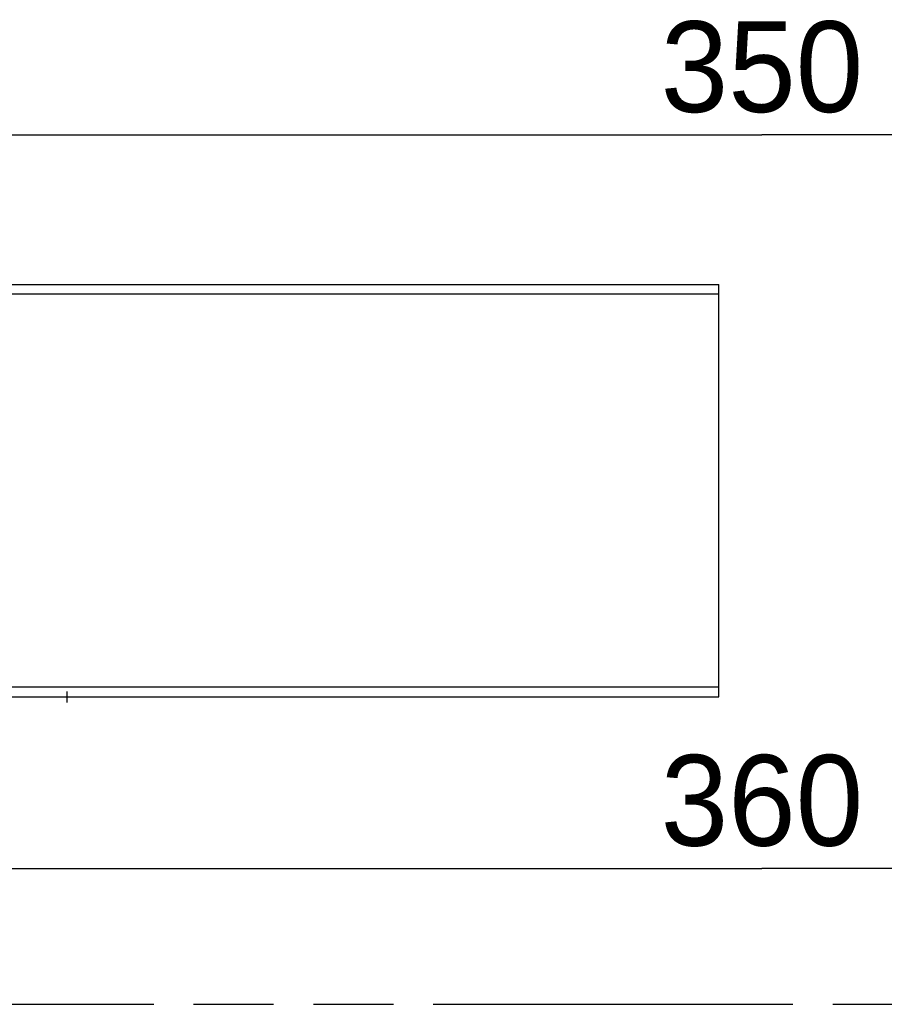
# Model space of a CAD drawing. Header units: millimetres. Extents: x 0 to 210, y 0 to 297.
# Tile 11 of 47: x 71 to 92, y 133 to 157. Entities that reach past the tile are written whole.
import ezdxf
from ezdxf.enums import TextEntityAlignment as Align

# ---------------------------------------------------------------- set-up
doc = ezdxf.new("R2010")
doc.units = ezdxf.units.MM
doc.header["$LTSCALE"] = 19.36
doc.linetypes.add('PHANTOM', pattern=[0.8, 0.45, -0.05, 0.1, -0.05, 0.1, -0.05])
doc.layers.get('0').update_dxf_attribs({"linetype": 'CONTINUOUS'})
doc.layers.add('DEFAULT_3', color=7, linetype='PHANTOM')
doc.layers.add('Z_DIM_2D', color=7, linetype='CONTINUOUS')
doc.styles.add('TEXTSTYLE_3', font='tridonic-metric-print-light.otf')
doc.dimstyles.new('DIMSTYLE_2', dxfattribs={"dimtxt": 2.2, "dimasz": 3.5, "dimexe": 1.5, "dimexo": 0, "dimgap": 0.55, "dimtad": 1, "dimdec": 4, "dimlfac": 3, "dimdsep": 46, "dimtxsty": 'TEXTSTYLE_3', "dimblk": '_FILLED', "dimblk1": '_FILLED', "dimblk2": '_FILLED', "dimcen": 0.09, "dimclrt": 5, "dimadec": 4, "dimazin": 2, "dimtp": 0.5, "dimtm": 0.5, "dimtfac": 1, "dimtdec": 4, "dimtofl": 0, "dimtmove": 0, "dimatfit": 3, "dimldrblk": '_FILLED', "dimfxl": 0, "dimtolj": 1, "dimarcsym": 0})
doc.dimstyles.new('DIMSTYLE_3', dxfattribs={"dimtxt": 2.2, "dimasz": 3.5, "dimexe": 1.5, "dimexo": 0, "dimgap": 0.55, "dimtad": 1, "dimdec": 0, "dimlfac": 3, "dimdsep": 46, "dimtxsty": 'TEXTSTYLE_3', "dimblk": '_FILLED', "dimblk1": '_FILLED', "dimblk2": '_FILLED', "dimcen": 0.09, "dimclrt": 5, "dimadec": 4, "dimazin": 2, "dimtp": 0.5, "dimtm": 0.5, "dimtfac": 1, "dimtdec": 0, "dimtofl": 0, "dimtmove": 0, "dimatfit": 3, "dimldrblk": '_FILLED', "dimfxl": 0, "dimtolj": 1, "dimarcsym": 0})

# ---------------------------------------------------------------- blocks, each defined once
blk = doc.blocks.new('*D3')
at = {"layer": 'Z_DIM_2D', "color": 2, "linetype": 'Continuous', "transparency": 16777216}
for p, q in [((58.567, 141.632), (58.567, 134.475)), ((119.573, 141.632), (119.573, 134.475)), ((58.567, 135.975), (89.07, 135.975)), ((119.573, 135.975), (89.07, 135.975))]:
    blk.add_line(p, q, dxfattribs=at)
at = {"layer": 'Z_DIM_2D', "color": 5, "linetype": 'Continuous', "transparency": 16777216, "style": 'TEXTSTYLE_3'}
blk.add_text('360', height=2.2, dxfattribs=at).set_placement((89.07, 136.525), align=Align.CENTER)
blk = doc.blocks.new('_FILLED')
at = {"color": 0, "linetype": 'ByBlock'}
blk.add_solid([(0, 0), (-1, 0.125), (-1, -0.125)], dxfattribs=at)
blk = doc.blocks.new('_NONE')
blk = doc.blocks.new('*D5')
at = {"layer": 'Z_DIM_2D', "color": 2, "linetype": 'Continuous', "transparency": 16777216}
for p, q in [((60.567, 154.312), (60.567, 155.262)), ((117.573, 154.312), (117.573, 155.262)), ((60.567, 145.132), (60.567, 154.312)), ((117.573, 145.132), (117.573, 154.312)), ((60.567, 153.762), (89.07, 153.762)), ((117.573, 153.762), (89.07, 153.762))]:
    blk.add_line(p, q, dxfattribs=at)
at = {"layer": 'Z_DIM_2D', "color": 5, "linetype": 'Continuous', "transparency": 16777216, "style": 'TEXTSTYLE_3'}
blk.add_text('350', height=2.2, dxfattribs=at).set_placement((89.07, 154.312), align=Align.CENTER)

msp = doc.modelspace()

# ---------------------------------------------------------------- linework, layer by layer
at = {"color": 7, "linetype": 'Continuous'}
for p, q in [((58.900028, 150.131526), (88.027349, 150.131526)), ((58.900028, 140.131526), (88.027349, 140.131526)), ((72.233361, 139.998192), (72.233361, 140.264859))]:
    msp.add_line(p, q, dxfattribs=at)
at = {"color": 2, "linetype": 'Continuous'}
msp.add_line((88.027349, 140.131526), (88.027349, 150.131526), dxfattribs=at)
at = {"color": 9, "linetype": 'Continuous'}
for p, q in [((88.027349, 149.898192), (69.533361, 149.898192)), ((88.027349, 140.364859), (69.533361, 140.364859))]:
    msp.add_line(p, q, dxfattribs=at)
at = {"layer": 'DEFAULT_3', "color": 7, "linetype": 'PHANTOM'}
msp.add_line((50.128636, 132.68), (150.128636, 132.68), dxfattribs=at)

# ---------------------------------------------------------------- dimensions: what is measured, and where the dimension line sits
at = {"layer": 'Z_DIM_2D', "color": 2, "linetype": 'Continuous'}
dim = msp.add_linear_dim(base=(117.573095, 153.761537), p1=(60.566695, 145.131526), p2=(117.573095, 145.131526), text='350', dimstyle='DIMSTYLE_3', override={"dimblk1": 'NONE', "dimblk2": 'NONE', "dimsah": 1}, dxfattribs=at)
dim.commit()
dim.dimension.update_dxf_attribs({"geometry": '*D5', "text_midpoint": (89.043592, 153.761537), "dimtype": 160})
dim = msp.add_linear_dim(base=(119.573095, 135.974897), p1=(58.566695, 141.631526), p2=(119.573095, 141.631526), dimstyle='DIMSTYLE_2', override={"dimblk1": 'NONE', "dimblk2": 'NONE', "dimsah": 1}, dxfattribs=at)
dim.commit()
dim.dimension.update_dxf_attribs({"geometry": '*D3', "text_midpoint": (89.041793, 135.974897), "dimtype": 160})

doc.saveas('drawing.dxf')
